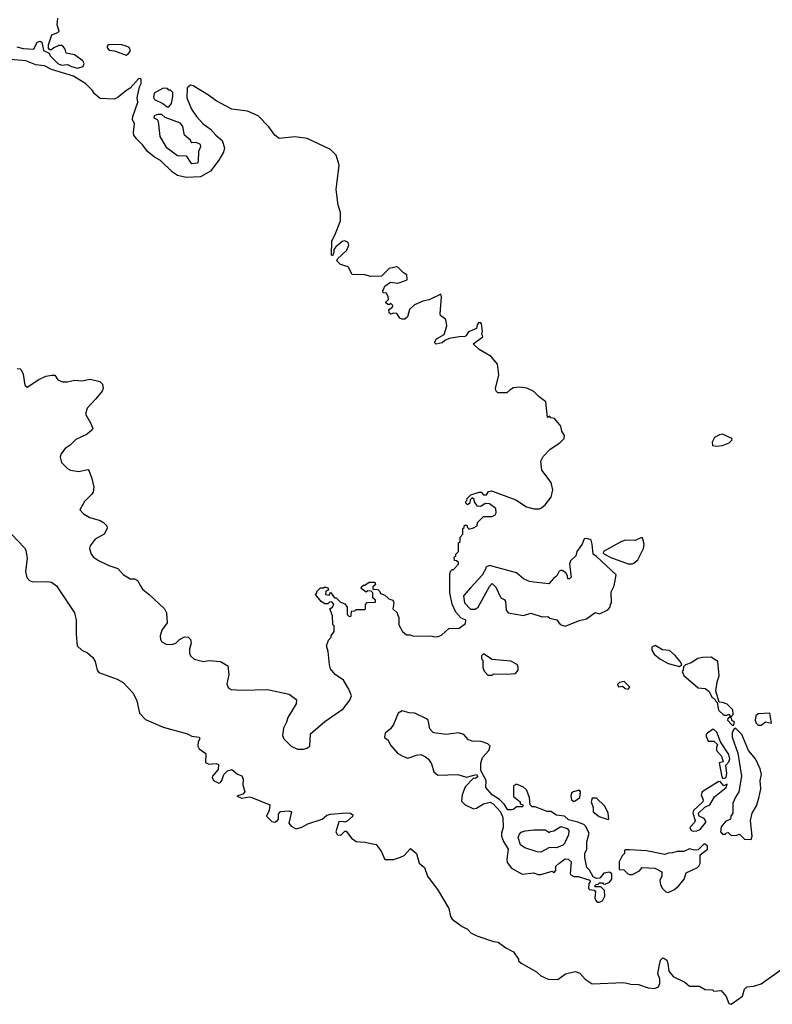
# Model space of a CAD drawing. Extents: x 2029826 to 2248070, y 228728 to 402406.
# Tile 215 of 256: x 2087852 to 2093113, y 377770 to 384652. Entities that reach past the tile are written whole.
import ezdxf

# ---------------------------------------------------------------- set-up
doc = ezdxf.new("R2010")
doc.units = 0

msp = doc.modelspace()

# ---------------------------------------------------------------- linework, layer by layer
at = {"layer": '0CON10XD'}
for points in [[(2088255, 384313.8), (2088296.4, 384323.6), (2088302.5, 384345), (2088293, 384363), (2088235, 384406.7), (2088177, 384417), (2088168.8, 384445), (2088155, 384463.3), (2088145, 384470), (2088125, 384470), (2088090, 384455), (2088075, 384440), (2088061.7, 384441.7), (2088053, 384453), (2088053.3, 384475), (2088077.5, 384545), (2088117.7, 384562.3), (2088127.7, 384572.3), (2088113.8, 384615), (2088117.7, 384662.3)], [(2087832.1, 384462.1), (2087875, 384451.2), (2087950, 384445), (2087973.3, 384495), (2087995, 384502.5), (2088007.5, 384495), (2088017, 384437), (2088058.3, 384418.3), (2088065, 384400), (2088117.5, 384345), (2088145, 384333.8), (2088185, 384337.5), (2088213.8, 384323.8), (2088255, 384313.8)], [(2088595, 384402.5), (2088613.3, 384415), (2088626, 384435), (2088616.4, 384456.4), (2088595, 384467.5), (2088565, 384476.2), (2088505, 384479.2), (2088470, 384475), (2088463, 384467), (2088462.5, 384455), (2088477.5, 384437.5), (2088515, 384433.3), (2088595, 384402.5)], [(2089835, 379554), (2089859.5, 379560.5), (2089880, 379575), (2089885, 379660), (2089985, 379746.2), (2090113.9, 379836.1), (2090160, 379895), (2090172.5, 379925), (2090153.6, 379973.6), (2090116.1, 380036.1), (2090056.7, 380075), (2090024.3, 380114.3), (2090017, 380143), (2090007.5, 380235), (2089997.5, 380275), (2090010, 380315), (2090030, 380335), (2090030, 380345), (2090050, 380375), (2090050, 380415), (2090040, 380425), (2090037.5, 380485), (2090020, 380535), (2090037.5, 380545), (2090047, 380567), (2090035, 380582.5), (2090018.3, 380581.7), (2090005, 380570), (2089985, 380570), (2089960, 380585), (2089920, 380635), (2089930, 380645), (2089930, 380655), (2089955, 380680), (2089975, 380680), (2089985, 380687.5), (2090005, 380680), (2090010, 380665), (2089991.7, 380658.3), (2089990, 380635), (2090015, 380630), (2090025, 380650), (2090051.7, 380611.7), (2090065, 380610), (2090095, 380580), (2090125, 380570), (2090140, 380545), (2090140, 380495), (2090151.7, 380481.7), (2090165, 380480), (2090170, 380485), (2090171.7, 380518.3), (2090195, 380520), (2090205, 380530), (2090265, 380530), (2090270, 380535), (2090270, 380565), (2090281.7, 380578.3), (2090338.3, 380581.7), (2090340, 380595), (2090321.7, 380611.7), (2090320, 380645), (2090308.3, 380658.3), (2090285, 380660), (2090275, 380650), (2090240, 380675), (2090241.7, 380688.3), (2090255, 380700), (2090265, 380700), (2090295, 380720), (2090335, 380720), (2090340, 380705), (2090321.7, 380688.3), (2090321.7, 380671.7), (2090355, 380670), (2090370, 380655), (2090375, 380640), (2090405, 380630), (2090433, 380603), (2090460, 380595), (2090467.5, 380575), (2090460, 380535), (2090490, 380505), (2090493.3, 380493.3), (2090503, 380473), (2090503, 380423), (2090527.5, 380375), (2090555, 380352.5), (2090581.7, 380351.7), (2090605, 380342.5), (2090725, 380346.2), (2090755, 380338.8), (2090778.3, 380341.7), (2090800.7, 380349.3), (2090853, 380397), (2090925, 380400), (2090968.3, 380431.7), (2090970, 380455), (2090935, 380470), (2090901.7, 380511.7), (2090876.1, 380566.1), (2090860, 380645), (2090858.3, 380781.7), (2090865, 380800), (2090875, 380810), (2090885, 380810), (2090920, 380845), (2090918.3, 380858.3), (2090905, 380870), (2090891.7, 380871.7), (2090890, 380895), (2090900, 380905), (2090900, 380915), (2090920, 380935), (2090920, 380995), (2090930, 381005), (2090930, 381035), (2090950, 381055), (2090950, 381095), (2090958.3, 381101.7), (2090961.7, 381118.3), (2090978.3, 381118.3), (2090981.7, 381101.7), (2090995, 381090), (2091025, 381100), (2091050, 381115), (2091051.7, 381138.3), (2091095, 381180), (2091155, 381178.8), (2091175, 381190), (2091183.3, 381205), (2091180, 381235), (2091135, 381267.5), (2091105, 381270), (2091075, 381250), (2091051.7, 381251.7), (2091031.7, 381281.7), (2091028.3, 381298.3), (2091015, 381310), (2091000, 381295), (2090998.3, 381271.7), (2090981.7, 381261.7), (2090971.7, 381271.7), (2090970, 381285), (2090978.3, 381291.7), (2090980, 381305), (2091005, 381330), (2091065, 381350), (2091078.3, 381348.3), (2091095, 381330), (2091115, 381330), (2091130, 381355), (2091149.3, 381359.3), (2091320, 381295), (2091395, 381246.7), (2091446.4, 381233.6), (2091485, 381233.3), (2091500.5, 381239.5), (2091525, 381260), (2091566.2, 381315), (2091578, 381365), (2091567, 381417), (2091502.3, 381502.3), (2091496.2, 381565), (2091511.2, 381598.8), (2091560.5, 381649.5), (2091627.5, 381695), (2091657.5, 381725), (2091660, 381745), (2091642.5, 381775), (2091635, 381810), (2091590, 381865), (2091565, 381870), (2091555, 381880), (2091541.7, 381871.7), (2091530.7, 381980.7), (2091482.5, 382015), (2091445, 382052.5), (2091396.4, 382076.4), (2091345, 382083.3), (2091305, 382077.5), (2091280, 382065), (2091257, 382043), (2091193.6, 382043.6), (2091182.5, 382055), (2091177.5, 382075), (2091201.7, 382168.3), (2091192, 382245), (2091147.9, 382297.9), (2091065, 382345.8), (2091022.5, 382385), (2091090, 382435), (2091083.3, 382455), (2091087.5, 382475), (2091081.2, 382525), (2091075, 382533.3), (2091062.5, 382535), (2091050.5, 382519.5), (2091045.9, 382494.1), (2090989.5, 382470.5), (2090973.3, 382445), (2090965, 382436.7), (2090923.9, 382436.1), (2090855, 382422.5), (2090825, 382410), (2090805, 382392.5), (2090763, 382383), (2090752.5, 382395), (2090765, 382420), (2090819.3, 382450.7), (2090838.8, 382511.2), (2090830, 382555), (2090794.6, 382584.6), (2090790.6, 382595), (2090800.8, 382715), (2090795, 382732.5), (2090715.5, 382694.5), (2090670, 382685), (2090611.7, 382658.3), (2090576.7, 382625), (2090562.5, 382575), (2090545, 382557.5), (2090525, 382557.5), (2090510, 382565), (2090488.3, 382598.3), (2090465, 382600), (2090447, 382593), (2090435, 382602.5), (2090433, 382627), (2090458.3, 382641.7), (2090460, 382655), (2090445, 382670), (2090438.3, 382661.7), (2090425, 382660), (2090411.7, 382671.7), (2090411.7, 382678.3), (2090430, 382695), (2090427.5, 382715), (2090415, 382740), (2090391.7, 382741.7), (2090390, 382755), (2090405, 382790), (2090443, 382817), (2090495, 382810), (2090555, 382830), (2090560, 382835), (2090558.3, 382868.3), (2090535, 382882.5), (2090495, 382922.5), (2090485, 382923.3), (2090435, 382912.5), (2090381.7, 382858.3), (2090306.4, 382856.4), (2090265, 382867.5), (2090175, 382870), (2090147.5, 382925), (2090095, 382940.8), (2090070, 382965), (2090077, 382983), (2090102.5, 383005), (2090138.8, 383041.2), (2090153.3, 383075), (2090147.5, 383095), (2090125, 383106.2), (2090105, 383101.2), (2090062.5, 383065), (2090047.5, 383045), (2090047.5, 383025), (2090038.3, 383001.7), (2090032.5, 383005), (2090034.2, 383105), (2090056, 383145), (2090094, 383245), (2090093.6, 383303.6), (2090079.2, 383355), (2090064.4, 383465), (2090084.3, 383635), (2090064.2, 383705), (2090023.7, 383743.7), (2089861.7, 383821.7), (2089775, 383832.2), (2089665, 383821.2), (2089635, 383843.8), (2089593.8, 383903.8), (2089518.7, 383978.7), (2089445, 384011.4), (2089335, 384026), (2089225, 384083.8), (2089172.5, 384125), (2089065, 384190), (2089045, 384193.3), (2089023.3, 384175), (2089021.2, 384105), (2089053.3, 384025), (2089087.5, 383975), (2089133.6, 383923.6), (2089185, 383887.5), (2089222.5, 383845), (2089267.7, 383807.7), (2089283.3, 383755), (2089276.7, 383725), (2089245, 383670), (2089185, 383592.5), (2089115, 383552.5), (2089015, 383547.5), (2088955, 383562.5), (2088920, 383585), (2088835, 383667.5), (2088795, 383690), (2088745, 383730), (2088713.3, 383775), (2088668.3, 383818.3), (2088650, 383845), (2088646.7, 383865), (2088653.6, 383923.6), (2088641.2, 383955), (2088643.3, 383975), (2088677.5, 384075), (2088672.5, 384105), (2088688.3, 384181.7), (2088700, 384205), (2088700, 384235), (2088695, 384240), (2088681.7, 384238.3), (2088625, 384172.5), (2088600.7, 384159.3), (2088540.7, 384109.3), (2088515, 384096.7), (2088415, 384100), (2088374, 384134), (2088359.3, 384159.3), (2088315, 384202.5), (2088227.7, 384257.7), (2088075, 384304.2), (2088025, 384328.8), (2087965, 384336), (2087894.2, 384364.2), (2087785, 384372.9)], [(2088883, 384043), (2088895, 384043.3), (2088912.5, 384065), (2088922.5, 384115), (2088921.7, 384141.7), (2088905, 384160), (2088895, 384160), (2088885, 384170), (2088855, 384172.5), (2088791.2, 384138.8), (2088787, 384107), (2088793.6, 384093.6), (2088852.5, 384065), (2088883, 384043)], [(2089055, 383647.5), (2089095, 383650), (2089101.7, 383658.3), (2089103, 383733), (2089117.5, 383765), (2089115, 383780), (2089085, 383792.5), (2089055, 383790), (2089050, 383795), (2089045, 383810), (2089003.9, 383843.9), (2088991.2, 383905), (2088975, 383927.5), (2088868.3, 383968.3), (2088845, 383990), (2088815, 383990), (2088790.7, 383979.3), (2088790, 383965), (2088813, 383953), (2088819.3, 383939.3), (2088832.5, 383835), (2088875, 383760), (2088955, 383702.5), (2089015, 383700), (2089045, 383652.5), (2089055, 383647.5)], [(2087835, 382213.3), (2087855, 382212.5), (2087862.5, 382205), (2087876.7, 382175), (2087888.3, 382098.3), (2087905, 382082.5), (2087985, 382135.7), (2088035, 382159.2), (2088076.4, 382166.4), (2088097, 382167), (2088117.5, 382135), (2088150.5, 382120.5), (2088185, 382120), (2088235, 382132.5), (2088285, 382126.7), (2088345, 382140), (2088412, 382122), (2088430, 382105), (2088436.2, 382075), (2088428.8, 382055), (2088385, 382002), (2088324.2, 381935.8), (2088311.2, 381895), (2088346.2, 381835), (2088362.5, 381795), (2088357.5, 381785), (2088323.3, 381755), (2088245, 381717.5), (2088205, 381678.8), (2088170, 381655), (2088140, 381615), (2088133.9, 381593.9), (2088145, 381557.5), (2088185, 381513.8), (2088206.7, 381503.3), (2088265, 381493.8), (2088327, 381507), (2088337.5, 381495), (2088356.7, 381445), (2088370, 381385), (2088365, 381350), (2088356.7, 381335), (2088303.8, 381285), (2088273.3, 381225), (2088297.7, 381197.7), (2088343, 381173), (2088415, 381151.2), (2088438.3, 381138.3), (2088460, 381115), (2088462.5, 381095), (2088443.3, 381055), (2088379.2, 381020.8), (2088343.3, 380975), (2088338.8, 380955), (2088351.2, 380915), (2088368.8, 380895), (2088402.6, 380872.6), (2088475, 380836.2), (2088537.5, 380815), (2088575, 380773.3), (2088623.9, 380743.9), (2088655, 380742.5), (2088675, 380732.5), (2088696.7, 380695)], [(2092720.6, 381670.6), (2092765, 381674.4), (2092812.5, 381695), (2092833.8, 381715), (2092831.2, 381725), (2092765, 381754.3), (2092745, 381750.8), (2092708.3, 381731.7), (2092691.7, 381698.3), (2092696.1, 381676.1), (2092720.6, 381670.6)], [(2087794, 381055), (2087885, 380961.2), (2087894.2, 380945), (2087904.2, 380885), (2087892.5, 380795), (2087902.7, 380752.7), (2087921.2, 380731.2), (2087941.7, 380721.7), (2088045, 380725.8), (2088075, 380720.8), (2088108, 380695), (2088235.8, 380505), (2088245.6, 380455.6), (2088245.6, 380355), (2088254.5, 380274.5), (2088285, 380244), (2088325, 380225.8), (2088362, 380195), (2088380, 380165), (2088393.8, 380105), (2088405, 380090), (2088533, 380043), (2088575, 380020), (2088644, 379945), (2088670.9, 379890.9), (2088690, 379805), (2088730.7, 379760.7), (2088855, 379707.1), (2089025, 379661.2), (2089055, 379644), (2089106.8, 379636.8), (2089111.2, 379625), (2089098.8, 379605), (2089096.7, 379575), (2089107.5, 379555), (2089153.9, 379523.9), (2089150.8, 379460.8), (2089175, 379448), (2089225, 379453.8), (2089242.5, 379445), (2089238.3, 379411.7), (2089199.2, 379365), (2089197.1, 379355), (2089207.5, 379335), (2089245, 379316.2), (2089255, 379321.2), (2089265.5, 379335), (2089278, 379375), (2089305, 379401.2), (2089335, 379411.2), (2089375, 379377.5), (2089405, 379367.5), (2089413.6, 379343.6), (2089412.2, 379305), (2089426.2, 379255), (2089410.7, 379239.3), (2089370, 379225), (2089405, 379210), (2089455, 379220), (2089475, 379216.2), (2089600, 379165), (2089596.4, 379123.6), (2089576.7, 379085), (2089615, 379047.5), (2089635, 379042.9), (2089655, 379054), (2089662, 379065), (2089660.7, 379099.3), (2089675, 379116.7), (2089735, 379123.3), (2089752.5, 379115), (2089734, 379035), (2089750, 379015), (2089785, 378997.3), (2089825, 379007.2), (2089865, 379030.4), (2089965.3, 379064.7), (2089998.8, 379091.2), (2090025, 379100), (2090135, 379108.9), (2090165.5, 379105.5), (2090180, 379095), (2090180, 379085), (2090140.5, 379049.5), (2090125, 379043.3), (2090105, 379048.8), (2090082.5, 379045), (2090062.1, 378975), (2090074.4, 378955), (2090097.5, 378952.5), (2090125, 378980), (2090135, 378980), (2090171.7, 378931.7), (2090205, 378908.8), (2090263.6, 378903.6), (2090345, 378886.2), (2090379.7, 378839.7), (2090405, 378782.5), (2090465, 378782.5), (2090515, 378797.5), (2090539.3, 378810.7), (2090585, 378860), (2090625, 378823.3), (2090645.4, 378755.4), (2090682, 378725), (2090702.5, 378665), (2090778.1, 378565), (2090850.7, 378440.7), (2090864.3, 378384.3), (2090876.2, 378365), (2090944.3, 378314.3), (2090982.5, 378295), (2091005, 378270), (2091048.3, 378248.3), (2091165, 378210), (2091197.5, 378205), (2091250, 378165), (2091305, 378137.5), (2091340, 378085), (2091340, 378075), (2091357, 378057), (2091465, 377996), (2091495, 377968.8), (2091545.9, 377945.9), (2091615, 377942.5), (2091667, 377983), (2091735, 377999.2), (2091767.6, 377987.6), (2091805.7, 377945.7), (2091855, 377914.2), (2092075, 377922.2), (2092125, 377911.5), (2092178.7, 377908.7), (2092245, 377884.3), (2092289.5, 377880.5), (2092317.7, 377892.3), (2092326.7, 377915), (2092327.5, 377945), (2092313.8, 377985), (2092322, 378035), (2092331.7, 378078.3), (2092345, 378092.5), (2092355, 378092.5), (2092375, 378077.5), (2092383.8, 378055), (2092390.5, 378000.5), (2092420, 377965), (2092502.5, 377925), (2092535, 377897.5), (2092605, 377897.5), (2092645, 377872.5), (2092695, 377870), (2092705, 377862.5), (2092755, 377866.7), (2092790, 377825), (2092810, 377775), (2092825, 377770), (2092903.9, 377826.1), (2092920, 377875), (2092935, 377892.5), (2092983, 377897), (2093035, 377913.3), (2093245, 378061.2)], [(2092135, 380847.5), (2092145, 380853.3), (2092174.1, 380875.9), (2092212, 380955), (2092217.5, 380985), (2092205, 381030), (2092195, 381031.2), (2092155, 381012), (2092086.4, 381013.6), (2092060, 381005), (2091932.5, 380935), (2091930, 380925), (2091940, 380915), (2091985, 380892.5), (2092105, 380847.5), (2092135, 380847.5)], [(2091665, 380413.8), (2091765, 380453.3), (2091815, 380463.8), (2091875, 380507.5), (2091905, 380500), (2091963.6, 380526.4), (2091980, 380545), (2091983, 380567), (2091990, 380575), (2091987, 380653), (2092008.8, 380695), (2092021.7, 380771.7), (2091885, 380900), (2091860, 380915), (2091854, 380985), (2091846.2, 381015), (2091839.5, 381019.5), (2091815, 381026.2), (2091797, 381023), (2091783.3, 380985), (2091747.5, 380935), (2091740, 380905), (2091701.7, 380868.3), (2091696.2, 380845), (2091707.5, 380755), (2091695, 380742.5), (2091683.3, 380743.3), (2091682.5, 380765), (2091670, 380785), (2091645, 380802.5), (2091635, 380802.5), (2091623.9, 380796.1), (2091606.4, 380763.6), (2091583.6, 380746.4), (2091551.7, 380708.3), (2091445, 380720), (2091415, 380726), (2091375, 380744), (2091325.9, 380785.9), (2091135, 380836.7), (2091110, 380825), (2091110, 380815), (2091085, 380770), (2091005, 380682.5), (2090953.3, 380625), (2090962, 380575), (2091002.7, 380532.7), (2091035, 380531.2), (2091057.5, 380545), (2091135, 380690), (2091155, 380710), (2091180, 380685), (2091215, 380610), (2091238.3, 380598.3), (2091247, 380587), (2091253.3, 380525), (2091266.4, 380506.4), (2091375, 380487.5), (2091425, 380503.3), (2091505, 380477.5), (2091545, 380480), (2091558.3, 380468.3), (2091607, 380457), (2091630, 380425), (2091665, 380413.8)], [(2088696.7, 380695), (2088710.7, 380670.7), (2088757.5, 380635), (2088863.9, 380533.9), (2088878.8, 380505), (2088883.8, 380435), (2088846.2, 380385), (2088833.8, 380345), (2088835, 380320), (2088845, 380303.8), (2088875, 380286.2), (2088915, 380283.8), (2088942.5, 380295), (2088969.3, 380320.7), (2089005, 380337.5), (2089030, 380335), (2089045, 380320), (2089050, 380295), (2089040, 380255), (2089040, 380225), (2089046.4, 380206.4), (2089071.7, 380181.7), (2089136.4, 380166.4), (2089175, 380173.3), (2089256.4, 380166.4), (2089306.4, 380136.4), (2089313.3, 380075), (2089299.3, 380009.3), (2089310, 379985), (2089330.5, 379970.5), (2089405, 379965.8), (2089585, 379971.2), (2089735, 379937.5), (2089783, 379903), (2089787.5, 379895), (2089785, 379870), (2089726.7, 379775), (2089717.7, 379742.3), (2089695, 379700), (2089689.3, 379649.3), (2089697.5, 379625), (2089750, 379575), (2089795, 379554), (2089835, 379554)], [(2092465, 380130), (2092480, 380145), (2092470, 380165), (2092435, 380207.5), (2092395, 380242.5), (2092345, 380247.5), (2092295, 380277.5), (2092270, 380265), (2092270, 380245), (2092287, 380217), (2092327.5, 380185), (2092385, 380151.2), (2092465, 380130)], [(2091155, 380070), (2091165, 380080), (2091255, 380077.5), (2091317, 380083), (2091337.5, 380105), (2091337, 380127), (2091330, 380145), (2091285, 380167.5), (2091155, 380180), (2091095, 380220), (2091080, 380205), (2091080, 380185), (2091090, 380175), (2091090, 380125), (2091098.3, 380098.3), (2091125, 380070), (2091155, 380070)], [(2092845, 379720), (2092850, 379745), (2092831.7, 379751.7), (2092828.3, 379768.3), (2092820, 379775), (2092840, 379795), (2092838.3, 379828.3), (2092797, 379867), (2092765, 379880), (2092741.7, 379881.7), (2092718.3, 379958.3), (2092727, 380023), (2092742.5, 380065), (2092732.5, 380165), (2092686.1, 380196.1), (2092626.1, 380193.9), (2092592.3, 380187.7), (2092545, 380157.5), (2092507, 380143), (2092491.7, 380128.3), (2092490, 380105), (2092482.5, 380095), (2092495, 380067.5), (2092595, 379981.2), (2092645, 379976.7), (2092669.3, 379959.3), (2092693.3, 379915), (2092710, 379905), (2092715, 379890), (2092728.3, 379878.3), (2092737.5, 379825), (2092775, 379790), (2092795, 379790), (2092808.3, 379798.3), (2092820, 379780), (2092801.7, 379768.3), (2092800, 379755), (2092831.7, 379721.7), (2092845, 379720)], [(2092105, 379972.5), (2092116.1, 379986.1), (2092077, 380027), (2092045, 380020), (2092030, 380005), (2092038.3, 379988.3), (2092065, 379992.5), (2092085, 379977.5), (2092105, 379972.5)], [(2091905, 378483.3), (2091925.9, 378494.1), (2091942.5, 378525), (2091940, 378565), (2091915, 378590), (2091875, 378590), (2091870, 378595), (2091881.7, 378608.3), (2091895, 378610), (2091905, 378620), (2091925, 378620), (2091931.7, 378611.7), (2091945, 378610), (2091975, 378622.5), (2091992.5, 378645), (2091991.7, 378681.7), (2091975, 378692.5), (2091935, 378686.7), (2091908.3, 378651.7), (2091885, 378650), (2091861.7, 378661.7), (2091835, 378707.5), (2091817.5, 378725), (2091802.5, 378795), (2091802.5, 378825), (2091817.5, 378855), (2091817.5, 378905), (2091832.5, 378965), (2091806.7, 379015), (2091795, 379026.7), (2091753.9, 379043.9), (2091688.3, 379058.3), (2091660, 379085), (2091605, 379092.5), (2091565, 379116.7), (2091538.3, 379118.3), (2091455, 379150), (2091435, 379150), (2091420, 379165), (2091416.7, 379215), (2091395, 379270), (2091375, 379287.5), (2091325, 379307.5), (2091303, 379297), (2091303, 379223), (2091350, 379185), (2091351.7, 379171.7), (2091370, 379165), (2091370, 379155), (2091365, 379150), (2091325, 379150), (2091307, 379133), (2091291.7, 379128.3), (2091265, 379130), (2091239.3, 379169.3), (2091205, 379202.5), (2091154.1, 379234.1), (2091110, 379285), (2091112.5, 379335), (2091076.7, 379405), (2091076, 379455), (2091086.7, 379495), (2091132.5, 379545), (2091140, 379575), (2091125, 379590), (2091077, 379607), (2091015, 379610), (2090988.3, 379618.3), (2090956.1, 379656.1), (2090918.3, 379668.3), (2090835, 379656.2), (2090745, 379666.7), (2090718.8, 379695), (2090706.7, 379755), (2090696.1, 379766.1), (2090615, 379803.8), (2090575, 379806.7), (2090525, 379820), (2090497.5, 379805), (2090464.1, 379725.9), (2090443.3, 379695), (2090407.5, 379665), (2090402.5, 379635), (2090427.5, 379615), (2090445, 379580), (2090495, 379523.3), (2090535, 379501.2), (2090565, 379490), (2090625, 379512), (2090655, 379516), (2090689.7, 379499.7), (2090708, 379485), (2090731.3, 379451.3), (2090748, 379395), (2090775, 379372.5), (2090915, 379376.2), (2090975, 379357.5), (2091046, 379376), (2091055, 379360), (2091035, 379347.5), (2091025, 379350), (2090965, 379288.8), (2090946, 379235), (2090940.5, 379190.5), (2090965, 379164), (2091025, 379136), (2091045, 379140.8), (2091095, 379172), (2091141.7, 379181.7), (2091161.7, 379171.7), (2091212.5, 379115), (2091230, 379075), (2091232.5, 379005), (2091220, 378965), (2091221.2, 378945), (2091235, 378907.5), (2091267.5, 378855), (2091256.7, 378785), (2091260.7, 378760.7), (2091290.5, 378720.5), (2091365, 378679.2), (2091445, 378690), (2091475, 378676.7), (2091495, 378676.2), (2091575, 378700), (2091585, 378690), (2091600, 378705), (2091600, 378735), (2091620, 378755), (2091665, 378786.7), (2091685, 378783.3), (2091707.5, 378765), (2091700, 378685), (2091703.9, 378673.9), (2091725, 378663.3), (2091755, 378663.8), (2091838.3, 378638.3), (2091840, 378625), (2091830, 378615), (2091828.3, 378578.3), (2091835, 378572.5), (2091868.3, 378568.3), (2091877.5, 378555), (2091873.3, 378515), (2091880, 378495), (2091890, 378485), (2091905, 378483.3)], [(2093035, 379720), (2093065, 379744.3), (2093106.7, 379735), (2093095.4, 379805.4), (2093015, 379799.4), (2092997.1, 379785), (2092993, 379757), (2093000, 379735), (2093015, 379721.4), (2093035, 379720)], [(2092768.3, 379348.3), (2092785, 379352.5), (2092791.7, 379358.3), (2092796.2, 379383.8), (2092788.3, 379441.7), (2092810, 379465), (2092816.2, 379485), (2092810, 379515), (2092750, 379605), (2092725, 379672.5), (2092705, 379690), (2092695, 379690), (2092660, 379665), (2092650, 379655), (2092650, 379645), (2092665, 379610), (2092705, 379610), (2092730, 379585), (2092722.5, 379565), (2092723, 379543), (2092757.5, 379505), (2092770, 379465), (2092742.5, 379457.5), (2092760.7, 379360.7), (2092768.3, 379348.3)], [(2092965, 378922.5), (2092972.5, 378945), (2092960, 379055), (2092973, 379107), (2093001.7, 379158.3), (2093019.3, 379210.7), (2093032.5, 379275), (2093027.5, 379335), (2093036.7, 379375), (2093028.8, 379415), (2092996.7, 379485), (2092947.5, 379545), (2092900, 379655), (2092855, 379700), (2092841.7, 379688.3), (2092833, 379667), (2092833, 379637), (2092873.3, 379525), (2092898.8, 379365), (2092880, 379255), (2092855, 379217.5), (2092838, 379175), (2092836.7, 379105), (2092822.5, 379085), (2092820, 379065), (2092785, 379047.5), (2092755, 379010), (2092750, 378975), (2092765, 378960), (2092785, 378960), (2092791.7, 378968.3), (2092805, 378970), (2092825, 378950), (2092865, 378952.5), (2092885, 378960), (2092920, 378925), (2092965, 378922.5)], [(2092565, 378979.2), (2092585, 378983.3), (2092608, 378992), (2092652, 379045), (2092637.9, 379067.9), (2092602.5, 379085), (2092597.5, 379105), (2092641.2, 379148.8), (2092676.7, 379165), (2092709.2, 379220.8), (2092790, 379285), (2092798.3, 379308.3), (2092775, 379296.7), (2092748.3, 379328.3), (2092735, 379326), (2092623.3, 379255), (2092616.7, 379235), (2092629.3, 379199.3), (2092627.5, 379185), (2092563.3, 379125), (2092557.5, 379105), (2092573.8, 379055), (2092568.9, 379041.1), (2092537.5, 379005), (2092545.8, 378985.8), (2092565, 378979.2)], [(2091725, 379186.7), (2091735, 379191.2), (2091766.7, 379215), (2091772.5, 379255), (2091766.2, 379266.2), (2091720, 379255), (2091710, 379245), (2091704, 379225), (2091708.3, 379198.3), (2091725, 379186.7)], [(2091965, 379062.5), (2091970, 379065), (2091966.4, 379106.4), (2091942.5, 379155), (2091885, 379210), (2091855, 379210), (2091847.5, 379185), (2091860, 379145), (2091860, 379115), (2091901.7, 379081.7), (2091965, 379062.5)], [(2091495, 378833.3), (2091470, 378835), (2091383.6, 378863.6), (2091353.6, 378883.6), (2091337.5, 378935), (2091345, 378960), (2091357, 378973), (2091385, 378982.5), (2091445, 378988.8), (2091525, 378990), (2091555, 378970), (2091561.7, 378978.3), (2091587, 378983), (2091635, 379012.5), (2091679.3, 378999.3), (2091690, 378985), (2091688.8, 378955), (2091660, 378895), (2091647.7, 378882.3), (2091605, 378863.3), (2091555, 378866.7), (2091495, 378833.3)], [(2092385, 378552.5), (2092425, 378570), (2092456.7, 378595), (2092496.1, 378643.9), (2092510.7, 378689.3), (2092590, 378725), (2092600, 378735), (2092610, 378755), (2092610, 378815), (2092660, 378855), (2092660, 378875), (2092645, 378890), (2092635, 378890), (2092595, 378850), (2092568.3, 378848.3), (2092535, 378857.5), (2092495, 378837.5), (2092447, 378837), (2092415, 378827.5), (2092385, 378826.7), (2092363, 378817), (2092233.6, 378843.6), (2092115, 378850), (2092085, 378850), (2092080, 378845), (2092080, 378825), (2092063, 378807), (2092043.3, 378765), (2092041.7, 378711.7), (2092075, 378710), (2092100, 378685), (2092115, 378677.5), (2092135, 378677.5), (2092185, 378702.5), (2092203, 378727), (2092291.7, 378721.7), (2092340, 378695), (2092340, 378665), (2092327.5, 378635), (2092332.5, 378605), (2092345, 378580), (2092370, 378555), (2092385, 378552.5)]]:
    msp.add_lwpolyline(points, dxfattribs=at)

doc.saveas('drawing.dxf')
